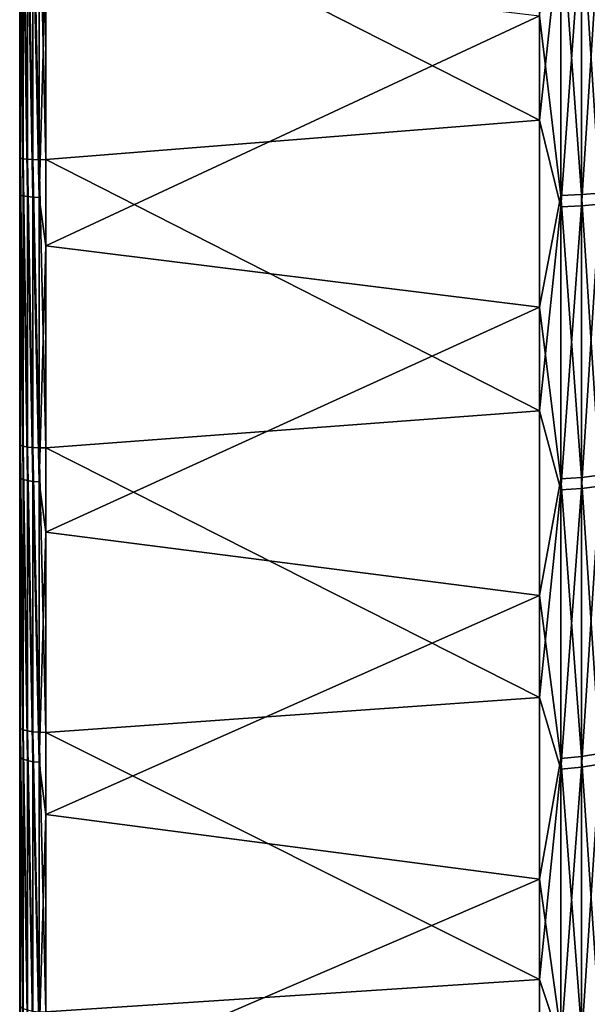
# Model space of a CAD drawing. Header units: metres. Extents: x 59 to 135, y -85 to 87.
# Tile 6 of 210: x 59 to 70, y -27 to -8. Entities that reach past the tile are written whole.
import ezdxf

# ---------------------------------------------------------------- set-up
doc = ezdxf.new("R2010")
doc.units = ezdxf.units.M
doc.layers.add('solid_21_404_502_XXX', color=7, linetype='CONTINUOUS')

msp = doc.modelspace()

# ---------------------------------------------------------------- linework, layer by layer
at = {"layer": 'solid_21_404_502_XXX'}
for points in [[(59, -84.156273, 7.615823), (59, 84.286781, 6), (59, 83.488174, 6)], [(59, -84.156273, 7.615823), (59, 83.689133, 11.67921), (59, 84.286781, 6)], [(59, 83.761658, -11.147238), (59, -83.945526, -9.665577), (59, 83.488174, -6)], [(59, 83.761658, -11.147238), (59, -83.090164, -15.372021), (59, -83.945526, -9.665577)], [(59, 83.761658, -11.147238), (59, 82.92157, -16.257021), (59, -83.090164, -15.372021)], [(59, -83.440346, 13.341134), (59, 82.708168, 17.309969), (59, 83.689133, 11.67921)], [(59, -84.156273, 7.615823), (59, -83.440346, 13.341134), (59, 83.689133, 11.67921)], [(59, -84.409454, -3.914168), (59, 83.679565, -2.001526), (59, 83.488174, -6)], [(59, -84.156273, 7.615823), (59, 83.488174, 6), (59, 83.679565, 2.001526)], [(59, -84.479797, 1.855262), (59, 83.679565, 2.001526), (59, 83.679565, -2.001526)], [(59, -84.409454, -3.914168), (59, -84.479797, 1.855262), (59, 83.679565, -2.001526)], [(59, -84.479797, 1.855262), (59, -84.156273, 7.615823), (59, 83.679565, 2.001526)], [(59, -83.945526, -9.665577), (59, -84.409454, -3.914168), (59, 83.488174, -6)], [(59, 82.92157, -16.257021), (59, -81.847366, -21.006769), (59, -83.090164, -15.372021)], [(59, 82.92157, -16.257021), (59, 81.770096, -21.305588), (59, -81.847366, -21.006769)], [(59, -82.335327, 19.004444), (59, 81.348885, 22.861198), (59, 82.708168, 17.309969)], [(59, -83.440346, 13.341134), (59, -82.335327, 19.004444), (59, 82.708168, 17.309969)], [(59, 81.770096, -21.305588), (59, 80.311546, -26.27416), (59, -81.847366, -21.006769)], [(59, -80.846359, 24.579268), (59, 79.617409, 28.308016), (59, 81.348885, 22.861198)], [(59, -82.335327, 19.004444), (59, -80.846359, 24.579268), (59, 81.348885, 22.861198)], [(59, 80.311546, -26.27416), (59, -80.222961, -26.543432), (59, -81.847366, -21.006769)], [(59, 80.311546, -26.27416), (59, 78.551414, -31.144053), (59, -80.222961, -26.543432)], [(59, -78.980499, 30.039265), (59, 77.521759, 33.62521), (59, 79.617409, 28.308016)], [(59, -80.846359, 24.579268), (59, -78.980499, 30.039265), (59, 79.617409, 28.308016)], [(59, 78.551414, -31.144053), (59, -78.224594, -31.956083), (59, -80.222961, -26.543432)], [(59, 78.551414, -31.144053), (59, 76.496223, -35.897137), (59, -78.224594, -31.956083)], [(59, -76.746208, 35.359512), (59, 75.071571, 38.788372), (59, 77.521759, 33.62521)], [(59, -78.980499, 30.039265), (59, -76.746208, 35.359512), (59, 77.521759, 33.62521)], [(59, 76.496223, -35.897137), (59, -75.861549, -37.219658), (59, -78.224594, -31.956083)], [(59, 76.496223, -35.897137), (59, 74.155876, -40.511539), (59, -75.861549, -37.219658)], [(59, -74.155876, 40.511539), (59, 72.278084, 43.77393), (59, 75.071571, 38.788372)], [(59, -76.746208, 35.359512), (59, -74.155876, 40.511539), (59, 75.071571, 38.788372)], [(59, 74.155876, -40.511539), (59, -73.144676, -42.309959), (59, -75.861549, -37.219658)], [(59, 74.155876, -40.511539), (59, 71.220154, -45.474884), (59, -73.144676, -42.309959)], [(59, -71.250275, 45.42767), (59, 69.153824, 48.559505), (59, 72.278084, 43.77393)], [(59, -74.155876, 40.511539), (59, -71.250275, 45.42767), (59, 72.278084, 43.77393)], [(59, 71.220154, -45.474884), (59, -70.086655, -47.203133), (59, -73.144676, -42.309959)], [(59, 71.220154, -45.474884), (59, 67.950516, -50.229515), (59, -70.086655, -47.203133)], [(59, -68.016335, 50.14035), (59, 65.713104, 53.123096), (59, 69.153824, 48.559505)], [(59, -71.250275, 45.42767), (59, -68.016335, 50.14035), (59, 69.153824, 48.559505)], [(59, 67.950516, -50.229515), (59, -66.701797, -51.876247), (59, -70.086655, -47.203133)], [(59, 67.950516, -50.229515), (59, 64.364212, -54.749634), (59, -66.701797, -51.876247)], [(59, -64.471413, 54.62336), (59, 61.971722, 57.443722), (59, 65.713104, 53.123096)], [(59, -68.016335, 50.14035), (59, -64.471413, 54.62336), (59, 65.713104, 53.123096)], [(59, 64.364212, -54.749634), (59, -63.005966, -56.307415), (59, -66.701797, -51.876247)], [(59, 64.364212, -54.749634), (59, 60.477657, -59.014645), (59, -63.005966, -56.307415)], [(59, -60.631454, 58.856625), (59, 57.94688, 61.501507), (59, 61.971722, 57.443722)], [(59, -64.471413, 54.62336), (59, -60.631454, 58.856625), (59, 61.971722, 57.443722)], [(59, 60.477657, -59.014645), (59, -59.016479, -60.475891), (59, -63.005966, -56.307415)], [(59, 60.477657, -59.014645), (59, 56.309189, -63.004383), (59, -59.016479, -60.475891)], [(59, -56.514217, 62.820541), (59, 53.657104, 65.277817), (59, 57.94688, 61.501507)], [(59, -60.631454, 58.856625), (59, -56.514217, 62.820541), (59, 57.94688, 61.501507)], [(59, 56.309189, -63.004383), (59, -54.752037, -64.362206), (59, -59.016479, -60.475891)], [(59, 56.309189, -63.004383), (59, 51.878323, -66.700211), (59, -54.752037, -64.362206)], [(59, -52.13863, 66.496933), (59, 49.122105, 68.755348), (59, 53.657104, 65.277817)], [(59, -56.514217, 62.820541), (59, -52.13863, 66.496933), (59, 53.657104, 65.277817)], [(59, 51.878323, -66.700211), (59, -50.232197, -67.94854), (59, -54.752037, -64.362206)], [(59, 51.878323, -66.700211), (59, 47.20578, -70.0849), (59, -50.232197, -67.94854)], [(59, -47.524696, 69.869034), (59, 44.362251, 71.91848), (59, 49.122105, 68.755348)], [(59, -52.13863, 66.496933), (59, -47.524696, 69.869034), (59, 49.122105, 68.755348)], [(59, 47.20578, -70.0849), (59, -45.477943, -71.218201), (59, -50.232197, -67.94854)], [(59, 47.20578, -70.0849), (59, 42.312965, -73.142944), (59, -45.477943, -71.218201)], [(59, -42.693134, 72.921692), (59, 39.399258, 74.752754), (59, 44.362251, 71.91848)], [(59, -47.524696, 69.869034), (59, -42.693134, 72.921692), (59, 44.362251, 71.91848)], [(59, 42.312965, -73.142944), (59, -40.511528, -74.155853), (59, -45.477943, -71.218201)], [(59, 42.312965, -73.142944), (59, 37.22266, -75.860062), (59, -40.511528, -74.155853)], [(59, -37.666103, 75.640862), (59, 34.255932, 77.245102), (59, 39.399258, 74.752754)], [(59, -42.693134, 72.921692), (59, -37.666103, 75.640862), (59, 39.399258, 74.752754)], [(59, 37.22266, -75.860062), (59, -35.356213, -76.747726), (59, -40.511528, -74.155853)], [(59, 37.22266, -75.860062), (59, 31.958698, -78.223503), (59, -35.356213, -76.747726)], [(59, -32.466702, 78.01403), (59, 28.955912, 79.384071), (59, 34.255932, 77.245102)], [(59, -37.666103, 75.640862), (59, -32.466702, 78.01403), (59, 34.255932, 77.245102)], [(59, 31.958698, -78.223503), (59, -30.036152, -78.981689), (59, -35.356213, -76.747726)], [(59, 31.958698, -78.223503), (59, 26.545732, -80.222191), (59, -30.036152, -78.981689)], [(59, -27.118832, 80.030281), (59, 23.523575, 81.159836), (59, 28.955912, 79.384071)], [(59, -32.466702, 78.01403), (59, -27.118832, 80.030281), (59, 28.955912, 79.384071)], [(59, 26.545732, -80.222191), (59, -24.576273, -80.847298), (59, -30.036152, -78.981689)], [(59, 26.545732, -80.222191), (59, 21.009123, -81.846771), (59, -24.576273, -80.847298)], [(59, -21.647093, 81.680367), (59, 17.983908, 82.564262), (59, 23.523575, 81.159836)], [(59, -27.118832, 80.030281), (59, -21.647093, 81.680367), (59, 23.523575, 81.159836)], [(59, 21.009123, -81.846771), (59, -19.001966, -82.335922), (59, -24.576273, -80.847298)], [(59, 21.009123, -81.846771), (59, 15.374813, -83.089676), (59, -19.001966, -82.335922)], [(59, -16.076609, 82.956741), (59, 12.361979, 83.591026), (59, 17.983908, 82.564262)], [(59, -21.647093, 81.680367), (59, -16.076609, 82.956741), (59, 17.983908, 82.564262)], [(59, 15.374813, -83.089676), (59, -13.338786, -83.44072), (59, -19.001966, -82.335922)], [(59, 15.374813, -83.089676), (59, 9.668908, -83.94516), (59, -13.338786, -83.44072)], [(59, -10.432401, 83.853699), (59, 6.683219, 84.235451), (59, 12.361979, 83.591026)], [(59, -16.076609, 82.956741), (59, -10.432401, 83.853699), (59, 12.361979, 83.591026)], [(59, 9.668908, -83.94516), (59, -7.613221, -84.156487), (59, -13.338786, -83.44072)], [(59, -10.432401, 83.853699), (59, -4.74023, 84.367088), (59, 6.683219, 84.235451)], [(69.240135, -9.69557, 84.188835), (69.240135, -3.927718, 84.654221), (59.513088, -4.74259, 84.867592)], [(69.664322, -5.767922, 84.491722), (69.240135, -3.927718, 84.654221), (69.240135, -9.69557, 84.188835)], [(59.017467, -10.44345, 83.984344), (59, -4.74023, 84.367088), (59, -10.432401, 83.853699)], [(59.017467, -10.44345, 83.984344), (59.017467, -4.742466, 84.498192), (59, -4.74023, 84.367088)], [(59.068981, -10.45441, 84.106346), (59.017467, -4.742466, 84.498192), (59.017467, -10.44345, 83.984344)], [(59.068981, -4.744855, 84.620674), (59.017467, -4.742466, 84.498192), (59.068981, -10.45441, 84.106346)], [(59.068981, -4.744855, 84.620674), (59.150913, -10.463074, 84.210617), (59.150913, -4.746147, 84.725304)], [(59.068981, -4.744855, 84.620674), (59.068981, -10.45441, 84.106346), (59.150913, -10.463074, 84.210617)], [(59.150913, -4.746147, 84.725304), (59.257481, -10.468801, 84.289795), (59.257481, -4.746217, 84.804703)], [(59.150913, -4.746147, 84.725304), (59.150913, -10.463074, 84.210617), (59.257481, -10.468801, 84.289795)], [(59.257481, -4.746217, 84.804703), (59.381157, -10.471158, 84.338295), (59.381157, -4.74503, 84.853271)], [(59.257481, -4.746217, 84.804703), (59.257481, -10.468801, 84.289795), (59.381157, -10.471158, 84.338295)], [(59.381157, -4.74503, 84.853271), (59.513088, -10.469906, 84.352715), (59.513088, -4.74259, 84.867592)], [(59.381157, -4.74503, 84.853271), (59.381157, -10.471158, 84.338295), (59.513088, -10.469906, 84.352715)], [(69.240135, -9.69557, 84.188835), (59.513088, -4.74259, 84.867592), (59.513088, -10.469906, 84.352715)], [(59.017467, -11.169675, -83.890846), (59, -7.613221, -84.156487), (59.017467, -5.541441, -84.449562)], [(59.017467, -5.541441, -84.449562), (59.068981, -5.549457, -84.571716), (59.068981, -11.185832, -84.012199)], [(59.017467, -11.169675, -83.890846), (59.017467, -5.541441, -84.449562), (59.068981, -11.185832, -84.012199)], [(59.068981, -5.549457, -84.571716), (59.150913, -5.556302, -84.676033), (59.150913, -11.19963, -84.115822)], [(59.068981, -11.185832, -84.012199), (59.068981, -5.549457, -84.571716), (59.150913, -11.19963, -84.115822)], [(59.150913, -5.556302, -84.676033), (59.257481, -5.561493, -84.755142), (59.257481, -11.210093, -84.194412)], [(59.150913, -11.19963, -84.115822), (59.150913, -5.556302, -84.676033), (59.257481, -11.210093, -84.194412)], [(59.257481, -5.561493, -84.755142), (59.381157, -5.564664, -84.803467), (59.381157, -11.216484, -84.242409)], [(59.257481, -11.210093, -84.194412), (59.257481, -5.561493, -84.755142), (59.381157, -11.216484, -84.242409)], [(59.513088, -6.467404, -84.753601), (59.381157, -11.216484, -84.242409), (59.381157, -5.564664, -84.803467)], [(69.664322, -11.177224, -83.94754), (69.240135, -7.635946, -84.400574), (69.664322, -5.545187, -84.506638)], [(69.664322, -5.545187, -84.506638), (70.06707, -5.535624, -84.360893), (70.06707, -11.157948, -83.802765)], [(69.664322, -11.177224, -83.94754), (69.664322, -5.545187, -84.506638), (70.06707, -11.157948, -83.802765)], [(70.06707, -5.535624, -84.360893), (70.429466, -5.520663, -84.132912), (70.429466, -11.127793, -83.576294)], [(70.06707, -11.157948, -83.802765), (70.06707, -5.535624, -84.360893), (70.429466, -11.127793, -83.576294)], [(69.664322, -5.767922, 84.491722), (69.240135, -9.69557, 84.188835), (69.664322, -11.398467, 83.917786)], [(69.664322, -11.398467, 83.917786), (70.06707, -11.378809, 83.773064), (70.06707, -5.757975, 84.346008)], [(69.664322, -5.767922, 84.491722), (69.664322, -11.398467, 83.917786), (70.06707, -5.757975, 84.346008)], [(70.06707, -11.378809, 83.773064), (70.429466, -11.348058, 83.546669), (70.429466, -5.742414, 84.118065)], [(70.06707, -5.757975, 84.346008), (70.06707, -11.378809, 83.773064), (70.429466, -5.742414, 84.118065)], [(59.513088, -6.467404, -84.753601), (59.513088, -12.166514, -84.124763), (59.381157, -11.216484, -84.242409)], [(69.240135, -7.635946, -84.400574), (59.513088, -12.166514, -84.124763), (59.513088, -6.467404, -84.753601)], [(59.017467, -11.169675, -83.890846), (59, -13.338786, -83.44072), (59, -7.613221, -84.156487)], [(69.240135, -7.635946, -84.400574), (69.240135, -13.377844, -83.682716), (59.513088, -12.166514, -84.124763)], [(69.664322, -11.177224, -83.94754), (69.240135, -13.377844, -83.682716), (69.240135, -7.635946, -84.400574)], [(69.240135, -15.418217, 83.330925), (69.240135, -9.69557, 84.188835), (59.513088, -10.469906, 84.352715)], [(69.664322, -11.398467, 83.917786), (69.240135, -9.69557, 84.188835), (69.240135, -15.418217, 83.330925)], [(59.017467, -16.096661, 83.086296), (59, -10.432401, 83.853699), (59, -16.076609, 82.956741)], [(59.017467, -16.096661, 83.086296), (59.017467, -10.44345, 83.984344), (59, -10.432401, 83.853699)], [(59.068981, -16.116135, 83.207222), (59.017467, -10.44345, 83.984344), (59.017467, -16.096661, 83.086296)], [(59.068981, -10.45441, 84.106346), (59.017467, -10.44345, 83.984344), (59.068981, -16.116135, 83.207222)], [(59.068981, -10.45441, 84.106346), (59.150913, -16.132126, 83.310608), (59.150913, -10.463074, 84.210617)], [(59.068981, -10.45441, 84.106346), (59.068981, -16.116135, 83.207222), (59.150913, -16.132126, 83.310608)], [(59.150913, -10.463074, 84.210617), (59.257481, -16.143478, 83.389168), (59.257481, -10.468801, 84.289795)], [(59.150913, -10.463074, 84.210617), (59.150913, -16.132126, 83.310608), (59.257481, -16.143478, 83.389168)], [(59.257481, -10.468801, 84.289795), (59.381157, -16.149366, 83.437347), (59.381157, -10.471158, 84.338295)], [(59.257481, -10.468801, 84.289795), (59.257481, -16.143478, 83.389168), (59.381157, -16.149366, 83.437347)], [(59.381157, -10.471158, 84.338295), (59.513088, -16.149303, 83.451782), (59.513088, -10.469906, 84.352715)], [(59.381157, -10.471158, 84.338295), (59.381157, -16.149366, 83.437347), (59.513088, -16.149303, 83.451782)], [(69.240135, -15.418217, 83.330925), (59.513088, -10.469906, 84.352715), (59.513088, -16.149303, 83.451782)], [(59.017467, -16.748022, -82.957451), (59, -13.338786, -83.44072), (59.017467, -11.169675, -83.890846)], [(59.017467, -11.169675, -83.890846), (59.068981, -11.185832, -84.012199), (59.068981, -16.772249, -83.077454)], [(59.017467, -16.748022, -82.957451), (59.017467, -11.169675, -83.890846), (59.068981, -16.772249, -83.077454)], [(59.068981, -11.185832, -84.012199), (59.150913, -11.19963, -84.115822), (59.150913, -16.792936, -83.179932)], [(59.068981, -16.772249, -83.077454), (59.068981, -11.185832, -84.012199), (59.150913, -16.792936, -83.179932)], [(59.150913, -11.19963, -84.115822), (59.257481, -11.210093, -84.194412), (59.257481, -16.808626, -83.257645)], [(59.150913, -16.792936, -83.179932), (59.150913, -11.19963, -84.115822), (59.257481, -16.808626, -83.257645)], [(59.257481, -11.210093, -84.194412), (59.381157, -11.216484, -84.242409), (59.381157, -16.818209, -83.305107)], [(59.257481, -16.808626, -83.257645), (59.257481, -11.210093, -84.194412), (59.381157, -16.818209, -83.305107)], [(59.513088, -12.166514, -84.124763), (59.381157, -16.818209, -83.305107), (59.381157, -11.216484, -84.242409)], [(69.664322, -16.759342, -83.013519), (69.240135, -13.377844, -83.682716), (69.664322, -11.177224, -83.94754)], [(69.664322, -11.177224, -83.94754), (70.06707, -11.157948, -83.802765), (70.06707, -16.730438, -82.870361)], [(69.664322, -16.759342, -83.013519), (69.664322, -11.177224, -83.94754), (70.06707, -16.730438, -82.870361)], [(70.06707, -11.157948, -83.802765), (70.429466, -11.127793, -83.576294), (70.429466, -16.685225, -82.6464)], [(70.06707, -16.730438, -82.870361), (70.06707, -11.157948, -83.802765), (70.429466, -16.685225, -82.6464)], [(69.664322, -11.398467, 83.917786), (69.240135, -15.418217, 83.330925), (69.664322, -16.978104, 82.969055)], [(69.664322, -16.978104, 82.969055), (70.06707, -16.948822, 82.825966), (70.06707, -11.378809, 83.773064)], [(69.664322, -11.398467, 83.917786), (69.664322, -16.978104, 82.969055), (70.06707, -11.378809, 83.773064)], [(70.06707, -16.948822, 82.825966), (70.429466, -16.903019, 82.602135), (70.429466, -11.348058, 83.546669)], [(70.06707, -11.378809, 83.773064), (70.06707, -16.948822, 82.825966), (70.429466, -11.348058, 83.546669)], [(59.513088, -12.166514, -84.124763), (59.513088, -17.810265, -83.113144), (59.381157, -16.818209, -83.305107)], [(69.240135, -13.377844, -83.682716), (59.513088, -17.810265, -83.113144), (59.513088, -12.166514, -84.124763)], [(59.017467, -16.748022, -82.957451), (59, -19.001966, -82.335922), (59, -13.338786, -83.44072)], [(69.240135, -13.377844, -83.682716), (69.240135, -19.057367, -82.574699), (59.513088, -17.810265, -83.113144)], [(69.664322, -16.759342, -83.013519), (69.240135, -19.057367, -82.574699), (69.240135, -13.377844, -83.682716)], [(69.240135, -21.068975, 82.08448), (69.240135, -15.418217, 83.330925), (59.513088, -16.149303, 83.451782)], [(69.664322, -16.978104, 82.969055), (69.240135, -15.418217, 83.330925), (69.240135, -21.068975, 82.08448)], [(59.017467, -21.676233, 81.808167), (59, -16.076609, 82.956741), (59, -21.647093, 81.680367)], [(59.017467, -21.676233, 81.808167), (59.017467, -16.096661, 83.086296), (59, -16.076609, 82.956741)], [(59.068981, -21.704126, 81.927422), (59.017467, -16.096661, 83.086296), (59.017467, -21.676233, 81.808167)], [(59.068981, -16.116135, 83.207222), (59.017467, -16.096661, 83.086296), (59.068981, -21.704126, 81.927422)], [(59.068981, -16.116135, 83.207222), (59.150913, -21.727365, 82.029419), (59.150913, -16.132126, 83.310608)], [(59.068981, -16.116135, 83.207222), (59.068981, -21.704126, 81.927422), (59.150913, -21.727365, 82.029419)], [(59.150913, -16.132126, 83.310608), (59.257481, -21.744284, 82.106949), (59.257481, -16.143478, 83.389168)], [(59.150913, -16.132126, 83.310608), (59.150913, -21.727365, 82.029419), (59.257481, -21.744284, 82.106949)], [(59.257481, -16.143478, 83.389168), (59.381157, -21.753666, 82.154556), (59.381157, -16.149366, 83.437347)], [(59.257481, -16.143478, 83.389168), (59.257481, -21.744284, 82.106949), (59.381157, -21.753666, 82.154556)], [(59.381157, -16.149366, 83.437347), (59.513088, -21.754787, 82.168907), (59.513088, -16.149303, 83.451782)], [(59.381157, -16.149366, 83.437347), (59.381157, -21.753666, 82.154556), (59.513088, -21.754787, 82.168907)], [(69.240135, -21.068975, 82.08448), (59.513088, -16.149303, 83.451782), (59.513088, -21.754787, 82.168907)], [(59.017467, -22.251568, -81.653557), (59, -19.001966, -82.335922), (59.017467, -16.748022, -82.957451)], [(59.017467, -16.748022, -82.957451), (59.068981, -16.772249, -83.077454), (59.068981, -22.283756, -81.771675)], [(59.017467, -22.251568, -81.653557), (59.017467, -16.748022, -82.957451), (59.068981, -22.283756, -81.771675)], [(59.068981, -16.772249, -83.077454), (59.150913, -16.792936, -83.179932), (59.150913, -22.311243, -81.872536)], [(59.068981, -22.283756, -81.771675), (59.068981, -16.772249, -83.077454), (59.150913, -22.311243, -81.872536)], [(59.150913, -16.792936, -83.179932), (59.257481, -16.808626, -83.257645), (59.257481, -22.332087, -81.949028)], [(59.150913, -22.311243, -81.872536), (59.150913, -16.792936, -83.179932), (59.257481, -22.332087, -81.949028)], [(59.257481, -16.808626, -83.257645), (59.381157, -16.818209, -83.305107), (59.381157, -22.34482, -81.995743)], [(59.257481, -22.332087, -81.949028), (59.257481, -16.808626, -83.257645), (59.381157, -22.34482, -81.995743)], [(59.513088, -17.810265, -83.113144), (59.381157, -22.34482, -81.995743), (59.381157, -16.818209, -83.305107)], [(69.664322, -22.266607, -81.70874), (69.240135, -19.057367, -82.574699), (69.664322, -16.759342, -83.013519)], [(69.664322, -16.759342, -83.013519), (70.06707, -16.730438, -82.870361), (70.06707, -22.228207, -81.567825)], [(69.664322, -22.266607, -81.70874), (69.664322, -16.759342, -83.013519), (70.06707, -22.228207, -81.567825)], [(70.06707, -16.730438, -82.870361), (70.429466, -16.685225, -82.6464), (70.429466, -22.168135, -81.347389)], [(70.06707, -22.228207, -81.567825), (70.06707, -16.730438, -82.870361), (70.429466, -22.168135, -81.347389)], [(69.664322, -16.978104, 82.969055), (69.240135, -21.068975, 82.08448), (69.664322, -22.481911, 81.649765)], [(69.664322, -22.481911, 81.649765), (70.06707, -22.443138, 81.508949), (70.06707, -16.948822, 82.825966)], [(69.664322, -16.978104, 82.969055), (69.664322, -22.481911, 81.649765), (70.06707, -16.948822, 82.825966)], [(70.06707, -22.443138, 81.508949), (70.429466, -22.382486, 81.288673), (70.429466, -16.903019, 82.602135)], [(70.06707, -16.948822, 82.825966), (70.06707, -22.443138, 81.508949), (70.429466, -16.903019, 82.602135)], [(59.513088, -17.810265, -83.113144), (59.513088, -23.372972, -81.723335), (59.381157, -22.34482, -81.995743)], [(69.240135, -19.057367, -82.574699), (59.513088, -23.372972, -81.723335), (59.513088, -17.810265, -83.113144)], [(59.017467, -22.251568, -81.653557), (59, -24.576273, -80.847298), (59, -19.001966, -82.335922)], [(69.240135, -19.057367, -82.574699), (69.240135, -24.648037, -81.081673), (59.513088, -23.372972, -81.723335)], [(69.664322, -22.266607, -81.70874), (69.240135, -24.648037, -81.081673), (69.240135, -19.057367, -82.574699)], [(69.240135, -26.621502, 80.455322), (69.240135, -21.068975, 82.08448), (59.513088, -21.754787, 82.168907)], [(69.664322, -22.481911, 81.649765), (69.240135, -21.068975, 82.08448), (69.240135, -26.621502, 80.455322)], [(59.017467, -27.156649, 80.1558), (59, -21.647093, 81.680367), (59, -27.118832, 80.030281)], [(59.017467, -27.156649, 80.1558), (59.017467, -21.676233, 81.808167), (59, -21.647093, 81.680367)], [(59.068981, -27.192822, 80.272804), (59.017467, -21.676233, 81.808167), (59.017467, -27.156649, 80.1558)], [(59.068981, -21.704126, 81.927422), (59.017467, -21.676233, 81.808167), (59.068981, -27.192822, 80.272804)], [(59.068981, -21.704126, 81.927422), (59.150913, -27.223188, 80.372887), (59.150913, -21.727365, 82.029419)], [(59.068981, -21.704126, 81.927422), (59.068981, -27.192822, 80.272804), (59.150913, -27.223188, 80.372887)], [(59.150913, -21.727365, 82.029419), (59.257481, -27.245586, 80.449005), (59.257481, -21.744284, 82.106949)], [(59.150913, -21.727365, 82.029419), (59.150913, -27.223188, 80.372887), (59.257481, -27.245586, 80.449005)], [(59.257481, -21.744284, 82.106949), (59.381157, -27.258413, 80.495789), (59.381157, -21.753666, 82.154556)], [(59.257481, -21.744284, 82.106949), (59.257481, -27.245586, 80.449005), (59.381157, -27.258413, 80.495789)], [(59.381157, -21.753666, 82.154556), (59.513088, -27.260706, 80.509964), (59.513088, -21.754787, 82.168907)], [(59.381157, -21.753666, 82.154556), (59.381157, -27.258413, 80.495789), (59.513088, -27.260706, 80.509964)], [(69.240135, -26.621502, 80.455322), (59.513088, -21.754787, 82.168907), (59.513088, -27.260706, 80.509964)], [(59.017467, -27.655735, -79.98497), (59, -24.576273, -80.847298), (59.017467, -22.251568, -81.653557)], [(59.017467, -22.251568, -81.653557), (59.068981, -22.283756, -81.771675), (59.068981, -27.69574, -80.100677)], [(59.017467, -27.655735, -79.98497), (59.017467, -22.251568, -81.653557), (59.068981, -27.69574, -80.100677)], [(59.068981, -22.283756, -81.771675), (59.150913, -22.311243, -81.872536), (59.150913, -27.7299, -80.199478)], [(59.068981, -27.69574, -80.100677), (59.068981, -22.283756, -81.771675), (59.150913, -27.7299, -80.199478)], [(69.664322, -27.674425, -80.039032), (69.240135, -24.648037, -81.081673), (69.664322, -22.266607, -81.70874)], [(69.664322, -22.266607, -81.70874), (70.06707, -22.228207, -81.567825), (70.06707, -27.626699, -79.900993)], [(69.664322, -27.674425, -80.039032), (69.664322, -22.266607, -81.70874), (70.06707, -27.626699, -79.900993)], [(70.06707, -22.228207, -81.567825), (70.429466, -22.168135, -81.347389), (70.429466, -27.552038, -79.685066)], [(70.06707, -27.626699, -79.900993), (70.06707, -22.228207, -81.567825), (70.429466, -27.552038, -79.685066)], [(59.150913, -22.311243, -81.872536), (59.257481, -22.332087, -81.949028), (59.257481, -27.755808, -80.274406)], [(59.150913, -27.7299, -80.199478), (59.150913, -22.311243, -81.872536), (59.257481, -27.755808, -80.274406)], [(59.257481, -22.332087, -81.949028), (59.381157, -22.34482, -81.995743), (59.381157, -27.771633, -80.320168)], [(59.257481, -27.755808, -80.274406), (59.257481, -22.332087, -81.949028), (59.381157, -27.771633, -80.320168)], [(59.513088, -23.372972, -81.723335), (59.381157, -27.771633, -80.320168), (59.381157, -22.34482, -81.995743)], [(69.664322, -22.481911, 81.649765), (69.240135, -26.621502, 80.455322), (69.664322, -27.885309, 79.965805)], [(69.664322, -27.885309, 79.965805), (70.06707, -27.837217, 79.827896), (70.06707, -22.443138, 81.508949)], [(69.664322, -22.481911, 81.649765), (69.664322, -27.885309, 79.965805), (70.06707, -22.443138, 81.508949)], [(70.06707, -27.837217, 79.827896), (70.429466, -27.761988, 79.61216), (70.429466, -22.382486, 81.288673)], [(70.06707, -22.443138, 81.508949), (70.06707, -27.837217, 79.827896), (70.429466, -22.382486, 81.288673)], [(59.513088, -23.372972, -81.723335), (59.513088, -28.82933, -79.961678), (59.381157, -27.771633, -80.320168)], [(69.240135, -24.648037, -81.081673), (59.513088, -28.82933, -79.961678), (59.513088, -23.372972, -81.723335)], [(59.017467, -27.655735, -79.98497), (59, -30.036152, -78.981689), (59, -24.576273, -80.847298)], [(69.240135, -24.648037, -81.081673), (69.240135, -30.123787, -79.210617), (59.513088, -28.82933, -79.961678)], [(69.664322, -27.674425, -80.039032), (69.240135, -30.123787, -79.210617), (69.240135, -24.648037, -81.081673)], [(69.240135, -32.049908, 78.45105), (69.240135, -26.621502, 80.455322), (59.513088, -27.260706, 80.509964)], [(69.664322, -27.885309, 79.965805), (69.240135, -26.621502, 80.455322), (69.240135, -32.049908, 78.45105)]]:
    msp.add_3dface(points, dxfattribs=at)

doc.saveas('drawing.dxf')
